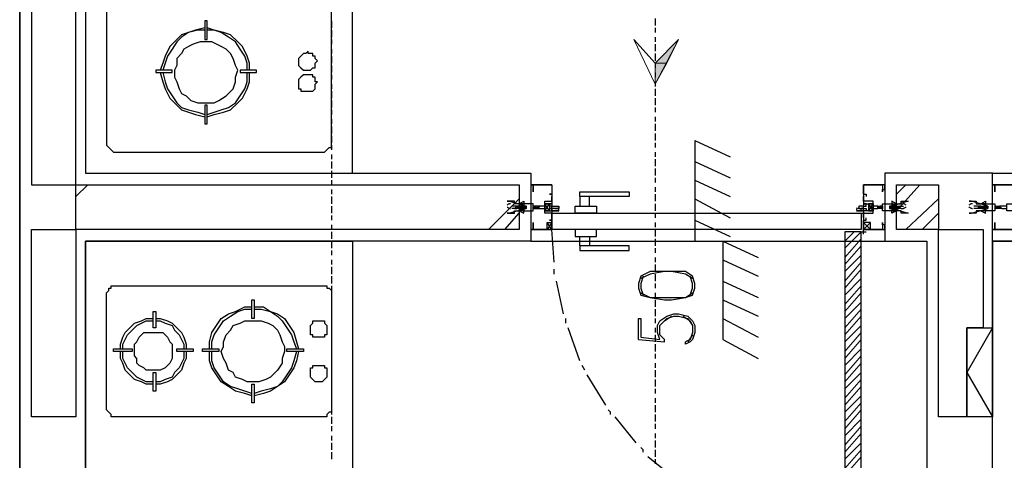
# Model space of a CAD drawing. Header units: millimetres. Extents: x 0 to 420, y 0 to 297.
# Tile 13 of 88: x 49 to 66, y 133 to 141. Entities that reach past the tile are written whole.
import ezdxf

# ---------------------------------------------------------------- set-up
doc = ezdxf.new("R2010")
doc.units = ezdxf.units.MM
doc.layers.add('FILL_000000', color=7, linetype='Continuous')
doc.layers.add('LINE_000000', color=7, linetype='Continuous')

msp = doc.modelspace()

# ---------------------------------------------------------------- hatches: boundary and pattern name
at = {"layer": 'FILL_000000'}
h = msp.add_hatch(color=7, dxfattribs=at)
h.dxf.hatch_style = 1
h.paths.add_polyline_path([(60.156, 140.504), (60.367, 140.504), (60.579, 140.928), (60.156, 140.504)])
h = msp.add_hatch(color=7, dxfattribs=at)
h.dxf.hatch_style = 1
h.paths.add_polyline_path([(60.156, 140.123), (60.156, 140.504), (60.367, 140.504), (60.156, 140.123)])

# ---------------------------------------------------------------- linework, layer by layer
at = {"layer": 'LINE_000000', "lineweight": 25}
for p, q in [((48.683, 225.594), (48.683, 69.13)), ((48.683, 105.325), (48.683, 217.212)), ((49.869, 182.033), (49.869, 138.515)), ((49.869, 163.026), (49.869, 138.515)), ((54.314, 141.266), (54.314, 141.139)), ((60.156, 141.309), (60.156, 141.182)), ((54.314, 141.097), (54.314, 140.97)), ((60.156, 141.139), (60.156, 141.055)), ((54.314, 140.928), (54.314, 140.843)), ((60.156, 140.97), (60.156, 140.885)), ((60.156, 140.843), (60.156, 140.716)), ((54.314, 140.758), (54.314, 140.674)), ((60.156, 140.674), (60.156, 140.547)), ((54.314, 140.631), (54.314, 140.504)), ((60.156, 140.504), (60.156, 140.42)), ((54.314, 140.462), (54.314, 140.335)), ((54.314, 140.293), (54.314, 140.208)), ((60.156, 140.335), (60.156, 140.25)), ((54.314, 140.123), (54.314, 140.039)), ((60.156, 140.166), (60.156, 140.081)), ((54.314, 139.996), (54.314, 139.869)), ((60.156, 140.039), (60.156, 139.912)), ((54.314, 139.827), (54.314, 139.7)), ((60.156, 139.869), (60.156, 139.742)), ((54.314, 139.658), (54.314, 139.573)), ((60.156, 139.7), (60.156, 139.615)), ((54.314, 139.488), (54.314, 139.404)), ((60.156, 139.531), (60.156, 139.446)), ((60.156, 139.404), (60.156, 139.277)), ((54.314, 139.361), (54.314, 139.234)), ((60.156, 139.234), (60.156, 139.107)), ((54.314, 139.192), (54.314, 139.065)), ((60.156, 139.065), (60.156, 138.98)), ((60.875, 139.107), (60.875, 137.287)), ((60.875, 139.107), (61.51, 138.811)), ((54.314, 139.023), (54.314, 138.938)), ((60.156, 138.896), (60.156, 138.811)), ((54.314, 138.853), (54.314, 138.769)), ((54.314, 138.726), (54.314, 138.599)), ((60.156, 138.769), (60.156, 138.642)), ((60.875, 138.726), (61.51, 138.43)), ((54.314, 138.557), (54.314, 138.43)), ((60.156, 138.599), (60.156, 138.472)), ((54.314, 138.388), (54.314, 138.303)), ((57.912, 138.345), (57.912, 138.345)), ((60.156, 138.43), (60.156, 138.345)), ((60.875, 138.388), (61.51, 138.091)), ((64.304, 138.345), (64.304, 138.345)), ((49.699, 138.091), (49.911, 138.303)), ((54.314, 138.218), (54.314, 138.134)), ((57.912, 138.303), (57.912, 138.303)), ((57.912, 138.261), (57.912, 138.261)), ((60.156, 138.261), (60.156, 138.176)), ((64.304, 138.303), (64.304, 138.303)), ((64.304, 138.303), (64.304, 138.303)), ((64.304, 138.261), (64.304, 138.261)), ((64.304, 138.261), (64.304, 138.261)), ((64.516, 138.134), (64.685, 138.303)), ((64.516, 137.837), (64.939, 138.303)), ((66.252, 138.303), (66.252, 138.303)), ((66.294, 138.303), (66.294, 138.303)), ((66.294, 138.261), (66.294, 138.261)), ((54.314, 138.091), (54.314, 137.964)), ((57.15, 137.499), (57.7, 138.049)), ((58.293, 138.134), (58.251, 138.134)), ((58.293, 138.134), (58.293, 138.134)), ((60.156, 138.134), (60.156, 138.007)), ((60.875, 138.049), (61.51, 137.71)), ((63.966, 138.134), (63.966, 138.134)), ((63.966, 138.134), (63.966, 138.134)), ((63.966, 138.134), (63.966, 138.134)), ((64.685, 137.499), (65.278, 138.049)), ((54.314, 137.922), (54.314, 137.795)), ((57.658, 137.922), (57.573, 137.922)), ((57.616, 137.88), (57.573, 137.88)), ((57.616, 137.88), (57.658, 137.922)), ((57.616, 137.88), (57.658, 137.88)), ((57.658, 137.88), (57.7, 137.922)), ((57.658, 137.922), (57.658, 137.922)), ((57.658, 137.88), (57.658, 137.88)), ((57.658, 137.88), (57.658, 137.88)), ((57.658, 137.88), (57.658, 137.88)), ((57.7, 137.922), (57.7, 137.922)), ((57.743, 137.922), (57.7, 137.922)), ((57.7, 137.88), (57.7, 137.88)), ((57.7, 137.88), (57.7, 137.88)), ((57.7, 137.88), (57.743, 137.88)), ((57.743, 137.88), (57.785, 137.922)), ((57.743, 137.922), (57.743, 137.922)), ((57.785, 137.922), (57.743, 137.922)), ((57.743, 137.922), (57.743, 137.922)), ((57.743, 137.922), (57.743, 137.922)), ((57.743, 137.88), (57.743, 137.88)), ((57.743, 137.88), (57.785, 137.88)), ((57.743, 137.88), (57.743, 137.88)), ((57.743, 137.88), (57.743, 137.88)), ((57.743, 137.88), (57.743, 137.88)), ((57.743, 137.88), (57.743, 137.88)), ((57.785, 137.922), (57.785, 137.922)), ((57.785, 137.922), (57.785, 137.922)), ((57.785, 137.922), (57.785, 137.922)), ((57.827, 137.922), (57.785, 137.922)), ((57.785, 137.88), (57.785, 137.88)), ((57.785, 137.88), (57.785, 137.88)), ((57.785, 137.88), (57.785, 137.88)), ((57.785, 137.88), (57.827, 137.88)), ((57.827, 137.922), (57.827, 137.922)), ((57.827, 137.922), (57.827, 137.922)), ((57.827, 137.88), (57.827, 137.88)), ((57.827, 137.88), (57.827, 137.88)), ((57.827, 137.88), (57.827, 137.88)), ((57.827, 137.88), (57.827, 137.88)), ((57.954, 137.88), (57.954, 137.922)), ((57.954, 137.922), (57.954, 137.922)), ((57.954, 137.922), (57.954, 137.922)), ((57.997, 137.922), (57.954, 137.922)), ((57.954, 137.88), (57.954, 137.88)), ((57.954, 137.88), (57.997, 137.88)), ((57.997, 137.922), (57.997, 137.922)), ((57.997, 137.922), (57.997, 137.922)), ((58.039, 137.922), (57.997, 137.922)), ((57.997, 137.88), (57.997, 137.88)), ((57.997, 137.88), (57.997, 137.88)), ((57.997, 137.88), (57.997, 137.88)), ((57.997, 137.88), (58.039, 137.88)), ((57.997, 137.88), (57.997, 137.88)), ((58.039, 137.922), (58.039, 137.922)), ((58.039, 137.88), (58.039, 137.88)), ((58.251, 137.837), (58.166, 137.964)), ((58.251, 137.837), (58.166, 137.964)), ((58.335, 137.88), (58.335, 137.88)), ((58.378, 137.88), (58.42, 137.88)), ((60.156, 137.964), (60.156, 137.837)), ((63.839, 137.88), (63.839, 137.88)), ((63.881, 137.88), (63.923, 137.88)), ((64.008, 137.837), (64.093, 137.964)), ((64.008, 137.837), (64.093, 137.964)), ((64.177, 137.922), (64.22, 137.922)), ((64.177, 137.922), (64.177, 137.922)), ((64.177, 137.88), (64.177, 137.922)), ((64.177, 137.922), (64.177, 137.922)), ((64.22, 137.88), (64.177, 137.88)), ((64.177, 137.88), (64.177, 137.88)), ((64.22, 137.922), (64.22, 137.922)), ((64.22, 137.88), (64.22, 137.88)), ((64.22, 137.88), (64.22, 137.88)), ((64.262, 137.922), (64.262, 137.922)), ((64.262, 137.922), (64.262, 137.922)), ((64.262, 137.88), (64.262, 137.88)), ((64.389, 137.922), (64.431, 137.922)), ((64.389, 137.922), (64.389, 137.922)), ((64.389, 137.88), (64.389, 137.88)), ((64.431, 137.88), (64.389, 137.88)), ((64.389, 137.88), (64.389, 137.88)), ((64.431, 137.922), (64.474, 137.922)), ((64.431, 137.88), (64.431, 137.922)), ((64.431, 137.922), (64.431, 137.922)), ((64.431, 137.88), (64.431, 137.88)), ((64.474, 137.88), (64.431, 137.88)), ((64.431, 137.88), (64.431, 137.88)), ((64.474, 137.88), (64.474, 137.922)), ((64.474, 137.922), (64.474, 137.922)), ((64.474, 137.922), (64.516, 137.922)), ((64.474, 137.922), (64.474, 137.922)), ((64.474, 137.88), (64.474, 137.88)), ((64.474, 137.88), (64.474, 137.88)), ((64.474, 137.88), (64.474, 137.88)), ((64.474, 137.88), (64.474, 137.88)), ((64.516, 137.922), (64.558, 137.922)), ((64.516, 137.922), (64.516, 137.922)), ((64.558, 137.88), (64.516, 137.88)), ((64.516, 137.88), (64.516, 137.88)), ((64.516, 137.88), (64.516, 137.88)), ((64.558, 137.88), (64.558, 137.922)), ((64.558, 137.922), (64.558, 137.922)), ((64.558, 137.922), (64.558, 137.922)), ((64.558, 137.922), (64.558, 137.922)), ((64.558, 137.922), (64.643, 137.922)), ((64.558, 137.88), (64.558, 137.88)), ((64.558, 137.88), (64.558, 137.88)), ((64.558, 137.88), (64.558, 137.88)), ((64.601, 137.88), (64.601, 137.88)), ((64.601, 137.88), (64.643, 137.88)), ((65.998, 137.922), (65.913, 137.922)), ((65.998, 137.88), (65.913, 137.88)), ((65.998, 137.922), (65.998, 137.922)), ((65.998, 137.88), (65.998, 137.88)), ((66.04, 137.922), (66.04, 137.922)), ((66.04, 137.922), (66.04, 137.922)), ((66.04, 137.922), (66.082, 137.922)), ((66.04, 137.88), (66.04, 137.88)), ((66.082, 137.88), (66.04, 137.88)), ((66.082, 137.922), (66.125, 137.88)), ((66.082, 137.922), (66.082, 137.922)), ((66.082, 137.922), (66.125, 137.922)), ((66.082, 137.922), (66.082, 137.922)), ((66.082, 137.922), (66.082, 137.922)), ((66.082, 137.922), (66.082, 137.922)), ((66.082, 137.88), (66.082, 137.88)), ((66.125, 137.88), (66.082, 137.88)), ((66.082, 137.88), (66.082, 137.88)), ((66.082, 137.88), (66.082, 137.88)), ((66.125, 137.922), (66.125, 137.922)), ((66.125, 137.922), (66.125, 137.922)), ((66.125, 137.922), (66.125, 137.922)), ((66.125, 137.922), (66.125, 137.922)), ((66.125, 137.922), (66.167, 137.922)), ((66.125, 137.922), (66.125, 137.922)), ((66.125, 137.88), (66.125, 137.88)), ((66.125, 137.88), (66.125, 137.88)), ((66.125, 137.88), (66.125, 137.88)), ((66.167, 137.88), (66.125, 137.88)), ((66.167, 137.922), (66.167, 137.922)), ((66.167, 137.922), (66.167, 137.922)), ((66.167, 137.922), (66.167, 137.922)), ((66.167, 137.88), (66.167, 137.88)), ((66.167, 137.88), (66.167, 137.88)), ((66.294, 137.922), (66.336, 137.88)), ((66.294, 137.922), (66.294, 137.922)), ((66.294, 137.922), (66.336, 137.922)), ((66.294, 137.88), (66.294, 137.88)), ((66.294, 137.88), (66.294, 137.88)), ((66.336, 137.88), (66.294, 137.88)), ((66.294, 137.88), (66.294, 137.88)), ((66.336, 137.922), (66.336, 137.922)), ((66.336, 137.922), (66.336, 137.922)), ((66.336, 137.922), (66.336, 137.922)), ((66.336, 137.922), (66.379, 137.922)), ((66.336, 137.88), (66.336, 137.88)), ((66.336, 137.88), (66.336, 137.88)), ((66.336, 137.88), (66.336, 137.88)), ((66.379, 137.88), (66.336, 137.88)), ((66.379, 137.922), (66.379, 137.922)), ((66.379, 137.922), (66.379, 137.922)), ((66.379, 137.922), (66.421, 137.88)), ((66.379, 137.88), (66.379, 137.88)), ((66.421, 137.88), (66.379, 137.88)), ((66.421, 137.88), (66.421, 137.88)), ((54.314, 137.753), (54.314, 137.668)), ((57.446, 137.499), (57.7, 137.795)), ((58.293, 137.499), (58.208, 137.626)), ((58.293, 137.626), (58.208, 137.499)), ((58.293, 137.668), (58.293, 137.668)), ((60.156, 137.795), (60.156, 137.71)), ((60.156, 137.626), (60.156, 137.541)), ((60.875, 137.668), (61.51, 137.372)), ((63.839, 137.795), (63.923, 137.795)), ((63.923, 137.499), (64.05, 137.626)), ((63.923, 137.626), (64.05, 137.499)), ((63.966, 137.668), (63.966, 137.668)), ((63.966, 137.668), (63.966, 137.668)), ((63.966, 137.668), (63.966, 137.668)), ((64.982, 137.499), (65.278, 137.795)), ((54.314, 137.583), (54.314, 137.499)), ((54.314, 137.456), (54.314, 137.329)), ((57.912, 137.541), (57.912, 137.541)), ((57.912, 137.456), (57.912, 137.456)), ((57.954, 137.499), (57.954, 137.499)), ((58.335, 136.906), (58.293, 137.499)), ((60.156, 137.499), (60.156, 137.372)), ((63.881, 137.456), (63.966, 137.456)), ((63.923, 137.414), (63.923, 137.499)), ((64.304, 137.541), (64.304, 137.541)), ((64.304, 137.499), (64.304, 137.499)), ((64.304, 137.456), (64.304, 137.456)), ((66.252, 137.499), (66.252, 137.499)), ((66.294, 137.541), (66.294, 137.541)), ((54.314, 137.287), (54.314, 137.16)), ((57.912, 137.287), (64.304, 137.287)), ((60.156, 137.329), (60.156, 137.202)), ((60.875, 137.287), (61.383, 137.287)), ((61.383, 137.287), (61.383, 135.509)), ((61.383, 137.287), (62.018, 136.991)), ((65.066, 137.287), (65.066, 134.112)), ((66.252, 137.287), (66.252, 134.112)), ((54.314, 137.118), (54.314, 137.033)), ((60.156, 137.16), (60.156, 137.075)), ((54.314, 136.948), (54.314, 136.864)), ((60.156, 136.991), (60.156, 136.906)), ((61.383, 136.948), (62.018, 136.652)), ((54.314, 136.821), (54.314, 136.694)), ((58.335, 136.694), (58.335, 136.779)), ((60.156, 136.864), (60.156, 136.737)), ((54.314, 136.652), (54.314, 136.525)), ((58.505, 135.975), (58.378, 136.567)), ((60.156, 136.694), (60.156, 136.567)), ((61.383, 136.567), (62.018, 136.271)), ((54.314, 136.483), (54.314, 136.398)), ((60.156, 136.525), (60.156, 136.44)), ((54.314, 136.313), (54.314, 136.229)), ((60.156, 136.356), (60.156, 136.271)), ((60.156, 136.229), (60.156, 136.102)), ((61.383, 136.229), (62.018, 135.932)), ((54.314, 136.186), (54.314, 136.059)), ((60.156, 136.059), (60.156, 135.932)), ((54.314, 136.017), (54.314, 135.89)), ((54.314, 135.848), (54.314, 135.763)), ((58.547, 135.805), (58.547, 135.89)), ((60.156, 135.89), (60.156, 135.805)), ((61.383, 135.89), (62.018, 135.551)), ((54.314, 135.678), (54.314, 135.594)), ((58.801, 135.128), (58.589, 135.721)), ((60.156, 135.721), (60.156, 135.636)), ((54.06, 135.551), (54.06, 135.551)), ((54.314, 135.551), (54.314, 135.424)), ((59.859, 135.509), (60.325, 135.467)), ((60.156, 135.594), (60.156, 135.467)), ((60.833, 135.594), (60.748, 135.467)), ((61.383, 135.509), (62.018, 135.17)), ((54.314, 135.382), (54.314, 135.255)), ((60.156, 135.424), (60.156, 135.297)), ((54.314, 135.213), (54.314, 135.128)), ((60.156, 135.255), (60.156, 135.17)), ((54.314, 135.043), (54.314, 134.959)), ((58.886, 134.959), (58.843, 135.043)), ((60.156, 135.086), (60.156, 135.001)), ((60.156, 134.959), (60.156, 134.832)), ((54.314, 134.916), (54.314, 134.789)), ((59.267, 134.324), (58.928, 134.874)), ((60.156, 134.789), (60.156, 134.662)), ((54.06, 134.747), (54.06, 134.747)), ((54.314, 134.747), (54.314, 134.62)), ((60.156, 134.62), (60.156, 134.535)), ((54.314, 134.578), (54.314, 134.493)), ((60.156, 134.451), (60.156, 134.366)), ((54.314, 134.408), (54.314, 134.324)), ((54.314, 134.281), (54.314, 134.154)), ((60.156, 134.324), (60.156, 134.197)), ((54.314, 134.112), (54.314, 133.985)), ((59.817, 133.646), (59.436, 134.112)), ((60.156, 134.154), (60.156, 134.027)), ((65.066, 134.112), (65.066, 128.439)), ((65.786, 134.112), (65.786, 134.112)), ((54.314, 133.943), (54.314, 133.858)), ((60.156, 133.985), (60.156, 133.9)), ((54.314, 133.773), (54.314, 133.689)), ((60.156, 133.816), (60.156, 133.731)), ((54.314, 133.646), (54.314, 133.519)), ((60.156, 133.689), (60.156, 133.562)), ((54.314, 133.477), (54.314, 133.35)), ((60.494, 133.011), (60.029, 133.392)), ((60.156, 133.519), (60.156, 133.392)), ((60.156, 133.35), (60.156, 133.265))]:
    msp.add_line(p, q, dxfattribs=at)
at = {"layer": 'LINE_000000', "lineweight": 0}
for p, q in [((57.912, 137.88), (57.912, 137.88)), ((64.304, 137.88), (64.304, 137.88)), ((66.252, 137.88), (66.252, 137.88)), ((63.585, 137.16), (63.881, 137.456)), ((63.585, 137.287), (63.754, 137.456)), ((63.585, 137.414), (63.585, 137.456)), ((63.585, 136.991), (63.881, 137.329)), ((63.585, 136.864), (63.881, 137.202)), ((63.585, 136.737), (63.881, 137.033)), ((63.585, 136.567), (63.881, 136.906)), ((63.585, 136.44), (63.881, 136.779)), ((63.585, 136.313), (63.881, 136.61)), ((63.585, 136.144), (63.881, 136.483)), ((63.585, 136.017), (63.881, 136.356)), ((63.585, 135.89), (63.881, 136.186)), ((63.585, 135.721), (63.881, 136.059)), ((63.585, 135.594), (63.881, 135.932)), ((63.585, 135.467), (63.881, 135.763)), ((63.585, 135.297), (63.881, 135.636)), ((63.585, 135.17), (63.881, 135.509)), ((63.585, 135.043), (63.881, 135.34)), ((63.585, 134.874), (63.881, 135.213)), ((63.585, 134.747), (63.881, 135.086)), ((63.585, 134.62), (63.881, 134.916)), ((63.585, 134.451), (63.881, 134.789)), ((63.585, 134.324), (63.881, 134.662)), ((63.585, 134.197), (63.881, 134.493)), ((63.585, 134.027), (63.881, 134.366)), ((63.585, 133.9), (63.881, 134.239)), ((63.585, 133.773), (63.881, 134.07)), ((63.585, 133.604), (63.881, 133.943)), ((63.585, 133.477), (63.881, 133.816)), ((63.585, 133.35), (63.881, 133.646)), ((63.585, 133.181), (63.881, 133.519)), ((63.585, 133.054), (63.881, 133.392))]:
    msp.add_line(p, q, dxfattribs=at)
at = {"layer": 'LINE_000000', "lineweight": 13}
msp.add_line((63.923, 137.456), (63.923, 137.456), dxfattribs=at)
at = {"layer": 'LINE_000000', "lineweight": 25}
for points in [[(54.695, 138.515), (54.695, 162.475), (49.869, 162.475), (49.869, 138.515), (54.695, 138.515)], [(49.699, 154.898), (48.895, 154.898), (48.895, 138.303), (49.699, 138.303), (49.699, 154.898)], [(52.07, 141.266), (52.028, 141.266), (52.028, 140.928), (52.07, 140.928), (52.07, 141.266)], [(52.028, 140.885), (51.943, 140.885), (51.816, 140.843), (51.731, 140.801), (51.647, 140.758), (51.604, 140.674), (51.52, 140.589), (51.52, 140.462), (51.477, 140.377), (51.477, 140.25), (51.52, 140.166), (51.562, 140.039), (51.604, 139.954), (51.689, 139.912), (51.774, 139.827), (51.901, 139.785), (51.985, 139.785), (52.112, 139.785), (52.197, 139.785), (52.282, 139.827), (52.409, 139.912), (52.451, 139.954), (52.536, 140.039), (52.578, 140.166), (52.578, 140.25), (52.62, 140.377), (52.578, 140.462), (52.536, 140.589), (52.493, 140.674), (52.409, 140.758), (52.324, 140.801), (52.239, 140.843), (52.155, 140.885), (52.028, 140.885)], [(53.89, 140.716), (53.848, 140.674), (53.806, 140.674), (53.763, 140.631), (53.721, 140.589), (53.721, 140.547), (53.721, 140.504), (53.721, 140.462), (53.763, 140.42), (53.806, 140.377), (53.848, 140.377), (53.89, 140.377), (53.933, 140.377), (53.975, 140.42), (54.017, 140.42), (54.017, 140.462), (54.017, 140.504), (54.06, 140.547), (54.017, 140.589), (54.017, 140.631), (53.975, 140.631), (53.975, 140.674), (53.933, 140.674), (53.89, 140.674), (53.89, 140.716)], [(51.139, 140.377), (51.139, 140.335), (51.435, 140.335), (51.435, 140.377), (51.139, 140.377)], [(52.959, 140.335), (52.959, 140.377), (52.663, 140.377), (52.663, 140.335), (52.959, 140.335)], [(53.89, 140.293), (53.848, 140.293), (53.806, 140.293), (53.763, 140.25), (53.721, 140.208), (53.721, 140.166), (53.721, 140.123), (53.721, 140.081), (53.721, 140.039), (53.763, 140.039), (53.763, 139.996), (53.806, 139.996), (53.848, 139.996), (53.89, 139.996), (53.933, 139.996), (53.975, 139.996), (54.017, 140.039), (54.017, 140.081), (54.017, 140.123), (54.06, 140.166), (54.017, 140.166), (54.017, 140.208), (54.017, 140.25), (53.975, 140.25), (53.975, 140.293), (53.933, 140.293), (53.89, 140.293)], [(52.028, 139.404), (52.07, 139.404), (52.07, 139.742), (52.028, 139.742), (52.028, 139.404)], [(66.252, 137.287), (66.252, 138.515), (79.29, 138.515), (79.29, 137.287), (66.252, 137.287)], [(49.699, 137.499), (49.699, 134.112), (48.895, 134.112), (48.895, 137.499), (49.699, 137.499), (49.699, 138.303), (57.7, 138.303), (57.7, 137.499), (49.699, 137.499)], [(58.801, 138.176), (59.69, 138.176), (59.69, 138.091), (58.801, 138.091), (58.801, 138.176)], [(64.516, 137.499), (64.516, 138.303), (65.278, 138.303), (65.278, 137.499), (64.516, 137.499)], [(66.252, 138.303), (66.294, 138.303), (66.252, 138.303)], [(66.294, 138.303), (66.252, 138.303), (66.294, 138.303)], [(57.827, 137.88), (57.531, 137.795), (57.489, 137.795), (57.573, 137.795), (57.616, 137.795), (57.616, 137.837), (57.658, 137.837), (57.7, 137.837), (57.743, 137.837), (57.785, 137.88), (57.785, 137.837), (57.954, 137.837), (57.954, 137.964), (57.785, 137.964), (57.785, 137.922), (57.743, 137.964), (57.7, 137.964), (57.658, 137.964), (57.616, 137.964), (57.616, 138.007), (57.573, 138.007), (57.489, 138.007), (57.531, 138.007), (57.827, 137.922), (57.827, 137.88)], [(57.7, 137.964), (57.785, 138.007), (57.785, 137.964), (57.7, 137.964)], [(58.251, 138.134), (58.293, 138.134), (58.251, 138.134)], [(58.801, 137.922), (58.97, 137.922), (58.97, 138.091), (58.801, 138.091), (58.801, 137.922)], [(64.389, 137.88), (64.431, 137.88), (64.728, 137.795), (64.685, 137.795), (64.643, 137.795), (64.601, 137.795), (64.601, 137.837), (64.558, 137.837), (64.516, 137.837), (64.474, 137.837), (64.431, 137.88), (64.431, 137.837), (64.262, 137.837), (64.262, 137.964), (64.431, 137.964), (64.431, 137.922), (64.474, 137.964), (64.516, 137.964), (64.558, 137.964), (64.601, 137.964), (64.601, 138.007), (64.643, 138.007), (64.685, 138.007), (64.728, 138.007), (64.431, 137.922), (64.389, 137.922), (64.389, 137.88)], [(64.516, 137.964), (64.431, 138.007), (64.431, 137.964), (64.516, 137.964)], [(66.167, 137.922), (65.871, 138.007), (65.828, 138.007), (65.913, 138.007), (65.955, 138.007), (65.955, 137.964), (65.998, 137.964), (66.04, 137.964), (66.082, 137.964), (66.125, 137.964), (66.125, 137.922), (66.125, 137.964), (66.167, 137.964), (66.294, 137.964), (66.294, 137.837), (66.167, 137.837), (66.125, 137.837), (66.125, 137.88), (66.125, 137.837), (66.082, 137.837), (66.04, 137.837), (65.998, 137.837), (65.955, 137.837), (65.955, 137.795), (65.913, 137.795), (65.828, 137.795), (65.871, 137.795), (66.167, 137.88), (66.167, 137.922)], [(66.04, 137.964), (66.125, 138.007), (66.125, 137.964), (66.04, 137.964)], [(57.7, 137.837), (57.785, 137.795), (57.785, 137.837), (57.7, 137.837)], [(57.743, 137.922), (57.743, 137.88), (57.743, 137.922)], [(57.785, 137.922), (57.785, 137.88), (57.785, 137.922)], [(58.293, 137.88), (58.251, 137.88), (58.251, 137.837), (58.293, 137.837), (58.293, 137.88), (58.293, 137.922), (58.251, 137.922), (58.251, 137.964), (58.293, 137.964), (58.293, 137.922), (58.335, 137.922), (58.378, 137.922), (58.42, 137.922), (58.42, 137.88), (58.378, 137.88), (58.335, 137.88), (58.293, 137.88)], [(58.293, 137.88), (58.251, 137.88), (58.251, 137.837), (58.293, 137.837), (58.293, 137.88), (58.293, 137.922), (58.251, 137.922), (58.251, 137.964), (58.293, 137.964), (58.293, 137.922), (58.335, 137.922), (58.378, 137.922), (58.42, 137.922), (58.42, 137.88), (58.378, 137.88), (58.335, 137.88), (58.293, 137.88)], [(58.293, 137.837), (58.42, 137.837), (58.293, 137.837)], [(58.716, 137.922), (59.097, 137.922), (59.097, 137.795), (58.716, 137.795), (58.716, 137.922)], [(63.796, 137.837), (63.923, 137.837), (63.796, 137.837)], [(63.923, 137.88), (63.966, 137.88), (63.966, 137.837), (63.923, 137.837), (63.923, 137.88), (63.923, 137.922), (63.966, 137.922), (63.966, 137.964), (63.923, 137.964), (63.923, 137.922), (63.881, 137.922), (63.839, 137.922), (63.839, 137.88), (63.881, 137.88), (63.923, 137.88)], [(63.923, 137.88), (63.966, 137.88), (63.966, 137.837), (63.923, 137.837), (63.923, 137.88), (63.923, 137.922), (63.966, 137.922), (63.966, 137.964), (63.923, 137.964), (63.923, 137.922), (63.881, 137.922), (63.839, 137.922), (63.839, 137.88), (63.881, 137.88), (63.923, 137.88)], [(64.389, 137.922), (64.431, 137.88), (64.389, 137.922)], [(64.516, 137.837), (64.431, 137.795), (64.431, 137.837), (64.516, 137.837)], [(64.474, 137.922), (64.516, 137.88), (64.474, 137.88), (64.474, 137.922)], [(64.516, 137.922), (64.558, 137.88), (64.516, 137.922), (64.516, 137.88), (64.516, 137.922)], [(64.558, 137.88), (64.558, 137.922), (64.601, 137.88), (64.558, 137.88)], [(66.082, 137.88), (66.04, 137.922), (66.082, 137.88)], [(66.04, 137.88), (66.04, 137.922), (66.04, 137.88)], [(66.04, 137.837), (66.125, 137.795), (66.125, 137.837), (66.04, 137.837)], [(66.082, 137.88), (66.082, 137.922), (66.082, 137.88)], [(66.125, 137.88), (66.125, 137.922), (66.125, 137.88)], [(66.336, 137.88), (66.336, 137.922), (66.336, 137.88)], [(66.379, 137.88), (66.336, 137.922), (66.379, 137.88), (66.379, 137.922), (66.379, 137.88)], [(58.293, 137.626), (58.293, 137.499), (58.208, 137.499), (58.208, 137.626), (58.293, 137.626)], [(58.251, 137.668), (58.293, 137.668), (58.251, 137.668)], [(63.881, 137.499), (58.293, 137.499), (58.293, 137.795), (63.881, 137.795), (63.881, 137.499)], [(63.923, 137.626), (63.923, 137.499), (64.05, 137.499), (64.05, 137.626), (63.923, 137.626)], [(57.912, 137.499), (57.954, 137.499), (57.912, 137.499)], [(58.716, 137.372), (59.097, 137.372), (59.097, 137.499), (58.716, 137.499), (58.716, 137.372)], [(63.585, 137.456), (63.585, 131.868), (63.881, 131.868), (63.881, 137.456), (63.585, 137.456)], [(66.082, 137.499), (66.082, 135.721), (65.786, 135.721), (65.786, 134.112), (65.278, 134.112), (65.278, 137.499), (66.082, 137.499)], [(49.869, 137.287), (54.695, 137.287), (54.695, 124.418), (49.869, 124.418), (49.869, 137.287)], [(58.801, 137.372), (58.97, 137.372), (58.97, 137.202), (58.801, 137.202), (58.801, 137.372)], [(66.252, 129.328), (66.252, 137.287), (86.868, 137.287), (86.868, 129.328), (66.252, 129.328)], [(58.801, 137.118), (59.69, 137.118), (59.69, 137.202), (58.801, 137.202), (58.801, 137.118)], [(59.859, 136.44), (59.902, 136.313), (60.071, 136.271), (60.325, 136.229), (60.452, 136.229), (60.706, 136.271), (60.833, 136.313), (60.875, 136.44), (60.875, 136.525), (60.833, 136.652), (60.706, 136.737), (60.452, 136.737), (60.325, 136.737), (60.071, 136.737), (59.902, 136.652), (59.859, 136.525), (59.859, 136.44)], [(50.25, 134.324), (50.25, 136.313), (50.25, 136.356), (50.292, 136.398), (50.292, 136.44), (50.334, 136.44), (50.334, 136.483), (50.377, 136.483), (50.419, 136.483), (50.461, 136.483), (54.102, 136.483), (54.144, 136.483), (54.187, 136.483), (54.229, 136.483), (54.229, 136.44), (54.271, 136.44), (54.314, 136.398), (54.314, 136.356), (54.314, 136.313), (54.314, 134.324), (54.314, 134.281), (54.314, 134.239), (54.314, 134.197), (54.271, 134.197), (54.229, 134.154), (54.229, 134.112), (54.187, 134.112), (54.144, 134.112), (54.102, 134.112), (50.461, 134.112), (50.419, 134.112), (50.377, 134.112), (50.334, 134.112), (50.334, 134.154), (50.292, 134.197), (50.25, 134.239), (50.25, 134.281), (50.25, 134.324)], [(52.874, 136.229), (52.917, 136.229), (52.917, 135.89), (52.874, 135.89), (52.874, 136.229)], [(51.096, 136.017), (51.139, 136.017), (51.139, 135.721), (51.096, 135.721), (51.096, 136.017)], [(52.917, 134.747), (52.79, 134.747), (52.705, 134.789), (52.578, 134.832), (52.536, 134.916), (52.451, 134.959), (52.409, 135.086), (52.366, 135.17), (52.324, 135.297), (52.366, 135.382), (52.366, 135.467), (52.409, 135.594), (52.493, 135.678), (52.536, 135.763), (52.663, 135.805), (52.747, 135.848), (52.832, 135.848), (52.959, 135.848), (53.044, 135.848), (53.171, 135.805), (53.255, 135.763), (53.34, 135.678), (53.382, 135.594), (53.425, 135.467), (53.467, 135.382), (53.467, 135.297), (53.425, 135.17), (53.425, 135.086), (53.34, 134.959), (53.298, 134.916), (53.213, 134.832), (53.128, 134.789), (53.001, 134.747), (52.917, 134.747)], [(54.06, 135.551), (54.017, 135.551), (53.975, 135.551), (53.975, 135.594), (53.933, 135.594), (53.933, 135.636), (53.933, 135.678), (53.933, 135.721), (53.933, 135.763), (53.975, 135.805), (53.975, 135.848), (54.017, 135.848), (54.06, 135.848), (54.102, 135.848), (54.144, 135.848), (54.187, 135.848), (54.187, 135.805), (54.229, 135.763), (54.229, 135.721), (54.229, 135.678), (54.229, 135.636), (54.229, 135.594), (54.187, 135.594), (54.187, 135.551), (54.144, 135.551), (54.102, 135.551), (54.06, 135.551)], [(51.096, 134.959), (51.054, 134.959), (50.969, 134.959), (50.927, 135.001), (50.842, 135.043), (50.8, 135.086), (50.8, 135.17), (50.758, 135.213), (50.758, 135.297), (50.758, 135.34), (50.758, 135.424), (50.8, 135.467), (50.842, 135.551), (50.885, 135.594), (50.927, 135.636), (51.012, 135.636), (51.054, 135.636), (51.139, 135.636), (51.223, 135.636), (51.266, 135.636), (51.308, 135.594), (51.35, 135.551), (51.393, 135.467), (51.435, 135.424), (51.435, 135.34), (51.435, 135.297), (51.435, 135.213), (51.435, 135.17), (51.393, 135.086), (51.35, 135.043), (51.308, 135.001), (51.223, 134.959), (51.181, 134.959), (51.096, 134.959)], [(50.377, 135.297), (50.377, 135.34), (50.715, 135.34), (50.715, 135.297), (50.377, 135.297)], [(51.816, 135.34), (51.816, 135.297), (51.52, 135.297), (51.52, 135.34), (51.816, 135.34)], [(51.985, 135.297), (51.985, 135.34), (52.282, 135.34), (52.282, 135.297), (51.985, 135.297)], [(53.806, 135.34), (53.806, 135.297), (53.509, 135.297), (53.509, 135.34), (53.806, 135.34)], [(54.06, 134.747), (54.017, 134.747), (53.975, 134.789), (53.933, 134.832), (53.933, 134.874), (53.933, 134.916), (53.933, 134.959), (53.933, 135.001), (53.975, 135.001), (53.975, 135.043), (54.017, 135.043), (54.06, 135.043), (54.102, 135.043), (54.144, 135.043), (54.187, 135.043), (54.187, 135.001), (54.229, 135.001), (54.229, 134.959), (54.229, 134.916), (54.229, 134.874), (54.229, 134.832), (54.187, 134.789), (54.144, 134.747), (54.102, 134.747), (54.06, 134.747)], [(51.139, 134.578), (51.096, 134.578), (51.096, 134.916), (51.139, 134.916), (51.139, 134.578)], [(52.917, 134.366), (52.874, 134.366), (52.874, 134.705), (52.917, 134.705), (52.917, 134.366)]]:
    msp.add_lwpolyline(points, close=True, dxfattribs=at)
for points in [[(50.25, 145.627), (50.25, 139.107), (50.25, 139.065), (50.25, 139.023), (50.292, 138.98), (50.334, 138.938), (50.377, 138.896), (50.419, 138.896), (50.461, 138.896), (54.102, 138.896), (54.144, 138.896), (54.187, 138.896), (54.229, 138.938), (54.271, 138.98), (54.314, 138.98), (54.314, 139.023), (54.314, 139.065), (54.314, 139.107), (54.314, 145.627)], [(52.028, 141.139), (51.858, 141.097), (51.731, 141.055), (51.604, 141.012), (51.477, 140.885), (51.393, 140.801), (51.308, 140.631), (51.266, 140.504), (51.223, 140.377)], [(52.028, 141.097), (51.901, 141.097), (51.731, 141.055), (51.604, 140.97), (51.52, 140.885), (51.435, 140.758), (51.35, 140.631), (51.308, 140.504), (51.266, 140.377)], [(52.832, 140.377), (52.832, 140.504), (52.79, 140.631), (52.705, 140.801), (52.62, 140.885), (52.493, 141.012), (52.366, 141.055), (52.197, 141.097), (52.07, 141.139)], [(52.79, 140.377), (52.79, 140.504), (52.747, 140.631), (52.663, 140.758), (52.578, 140.885), (52.451, 140.97), (52.324, 141.055), (52.197, 141.097), (52.07, 141.097)], [(51.223, 140.335), (51.266, 140.166), (51.308, 140.039), (51.393, 139.869), (51.477, 139.785), (51.604, 139.658), (51.731, 139.615), (51.858, 139.573), (52.028, 139.531)], [(51.266, 140.335), (51.308, 140.166), (51.35, 140.039), (51.435, 139.912), (51.52, 139.785), (51.604, 139.7), (51.731, 139.658), (51.901, 139.615), (52.028, 139.573)], [(52.07, 139.531), (52.197, 139.573), (52.366, 139.615), (52.493, 139.658), (52.62, 139.785), (52.705, 139.869), (52.79, 140.039), (52.832, 140.166), (52.832, 140.335)], [(52.07, 139.573), (52.197, 139.615), (52.324, 139.658), (52.451, 139.7), (52.578, 139.785), (52.663, 139.912), (52.747, 140.039), (52.79, 140.166), (52.79, 140.335)], [(49.869, 138.515), (57.912, 138.515), (57.912, 137.287), (49.869, 137.287), (49.869, 124.418)], [(66.252, 138.515), (64.304, 138.515), (64.304, 137.287), (65.066, 137.287)], [(57.912, 138.303), (57.912, 138.303), (57.954, 138.303), (57.912, 138.303), (57.954, 138.303)], [(58.293, 138.303), (58.293, 137.964), (58.166, 137.964), (58.166, 137.88), (58.166, 137.837), (58.293, 137.837), (58.293, 137.499), (57.954, 137.499), (57.954, 137.583), (57.954, 137.626), (57.954, 137.583), (57.954, 137.499), (58.293, 137.499), (58.293, 137.668)], [(58.293, 138.303), (57.954, 138.303), (57.954, 138.218), (57.954, 138.176), (57.954, 138.218), (57.954, 138.303), (58.293, 138.303), (58.293, 138.134), (58.293, 138.091)], [(63.923, 138.303), (63.923, 137.964), (63.966, 137.964), (64.093, 137.964), (64.093, 137.88), (64.093, 137.837), (63.966, 137.837), (63.923, 137.837), (63.923, 137.499), (64.304, 137.499), (64.304, 137.583), (64.262, 137.583), (64.262, 137.626), (64.262, 137.583), (64.262, 137.499), (63.923, 137.499), (63.923, 137.668)], [(63.923, 138.134), (63.923, 138.303), (64.262, 138.303), (64.262, 138.218), (64.262, 138.176), (64.262, 138.218), (64.304, 138.218), (64.304, 138.303), (63.923, 138.303)], [(66.633, 137.499), (66.294, 137.499), (66.633, 137.499), (66.633, 137.837), (66.506, 137.837), (66.506, 137.88), (66.506, 137.964), (66.633, 137.964), (66.633, 138.303), (66.294, 138.303), (66.294, 138.218), (66.294, 138.176), (66.294, 138.218), (66.294, 138.303), (66.633, 138.303), (66.633, 138.134)], [(58.293, 137.71), (58.293, 137.795), (58.166, 137.795), (58.166, 138.007), (58.293, 138.007), (58.293, 138.091)], [(63.923, 138.134), (63.966, 138.134), (63.966, 138.091)], [(63.923, 137.71), (63.923, 137.795), (64.093, 137.795), (64.093, 138.007), (63.923, 138.007), (63.923, 138.091)], [(57.548, 137.964), (57.539, 137.964), (57.531, 137.962), (57.523, 137.96), (57.514, 137.957), (57.507, 137.954), (57.499, 137.95), (57.492, 137.945), (57.485, 137.94)], [(57.485, 137.904), (57.492, 137.899), (57.499, 137.894), (57.507, 137.89), (57.514, 137.887), (57.523, 137.884), (57.531, 137.882), (57.539, 137.88), (57.548, 137.88)], [(57.7, 137.922), (57.658, 137.922), (57.658, 137.88)], [(57.7, 137.88), (57.658, 137.88), (57.7, 137.922)], [(57.7, 137.88), (57.7, 137.922), (57.7, 137.88), (57.743, 137.922)], [(57.827, 137.88), (57.827, 137.922), (57.785, 137.88), (57.827, 137.922)], [(57.997, 137.88), (57.997, 137.922), (57.954, 137.88)], [(58.039, 137.922), (58.039, 137.88), (58.039, 137.922), (57.997, 137.88), (57.997, 137.922)], [(58.081, 137.922), (58.039, 137.88), (58.166, 137.88), (58.166, 137.922), (58.081, 137.922), (58.039, 137.922)], [(58.166, 137.837), (58.166, 137.964), (58.251, 137.964), (58.251, 137.837), (58.166, 137.837), (58.251, 137.964)], [(58.166, 137.837), (58.166, 137.964), (58.251, 137.964), (58.251, 137.837), (58.166, 137.837), (58.251, 137.964)], [(58.305, 137.896), (58.3, 137.887), (58.296, 137.878), (58.294, 137.868), (58.293, 137.858), (58.294, 137.849), (58.296, 137.839), (58.3, 137.83), (58.305, 137.821)], [(58.312, 137.889), (58.323, 137.885), (58.334, 137.882), (58.345, 137.88), (58.357, 137.88), (58.368, 137.88), (58.379, 137.882), (58.39, 137.885), (58.401, 137.889)], [(58.401, 137.828), (58.39, 137.832), (58.379, 137.835), (58.368, 137.837), (58.357, 137.837), (58.345, 137.837), (58.334, 137.835), (58.323, 137.832), (58.312, 137.828)], [(58.408, 137.821), (58.413, 137.83), (58.417, 137.839), (58.419, 137.849), (58.42, 137.858), (58.419, 137.868), (58.417, 137.878), (58.413, 137.887), (58.408, 137.896)], [(63.804, 137.889), (63.801, 137.882), (63.798, 137.874), (63.797, 137.866), (63.796, 137.858), (63.797, 137.851), (63.798, 137.843), (63.801, 137.835), (63.804, 137.828)], [(63.816, 137.889), (63.826, 137.885), (63.837, 137.882), (63.849, 137.88), (63.86, 137.88), (63.871, 137.88), (63.882, 137.882), (63.893, 137.885), (63.904, 137.889)], [(63.904, 137.828), (63.893, 137.832), (63.882, 137.835), (63.871, 137.837), (63.86, 137.837), (63.849, 137.837), (63.837, 137.835), (63.826, 137.832), (63.816, 137.828)], [(63.873, 137.828), (63.877, 137.835), (63.879, 137.843), (63.881, 137.851), (63.881, 137.858), (63.881, 137.866), (63.879, 137.874), (63.877, 137.882), (63.873, 137.889)], [(64.093, 137.837), (64.093, 137.964), (64.008, 137.964), (64.008, 137.837), (64.093, 137.837), (64.008, 137.964)], [(64.093, 137.837), (64.093, 137.964), (64.008, 137.964), (64.008, 137.837), (64.093, 137.837), (64.008, 137.964)], [(64.177, 137.922), (64.093, 137.922), (64.05, 137.922), (64.093, 137.88), (64.05, 137.88), (64.093, 137.88), (64.177, 137.88)], [(64.177, 137.88), (64.177, 137.922), (64.22, 137.88), (64.22, 137.922), (64.22, 137.88)], [(64.262, 137.922), (64.22, 137.922), (64.262, 137.88), (64.22, 137.922)], [(64.262, 137.922), (64.262, 137.88), (64.22, 137.88)], [(64.431, 137.88), (64.431, 137.922), (64.474, 137.88)], [(64.689, 137.94), (64.682, 137.945), (64.675, 137.95), (64.667, 137.954), (64.66, 137.957), (64.651, 137.96), (64.643, 137.962), (64.635, 137.964), (64.626, 137.964)], [(64.626, 137.88), (64.635, 137.88), (64.643, 137.882), (64.651, 137.884), (64.66, 137.887), (64.667, 137.89), (64.675, 137.894), (64.682, 137.899), (64.689, 137.904)], [(65.887, 137.964), (65.879, 137.964), (65.87, 137.962), (65.862, 137.96), (65.854, 137.957), (65.846, 137.954), (65.839, 137.95), (65.832, 137.945), (65.825, 137.94)], [(65.825, 137.904), (65.832, 137.899), (65.839, 137.894), (65.846, 137.89), (65.854, 137.887), (65.862, 137.884), (65.87, 137.882), (65.879, 137.88), (65.887, 137.88)], [(66.04, 137.922), (65.998, 137.922), (66.04, 137.88), (65.998, 137.88), (65.998, 137.922), (65.998, 137.88)], [(66.167, 137.88), (66.167, 137.922), (66.167, 137.88), (66.125, 137.922)], [(66.421, 137.88), (66.506, 137.88), (66.506, 137.922), (66.379, 137.922)], [(58.251, 137.668), (58.293, 137.668), (58.293, 137.71)], [(58.251, 137.668), (58.293, 137.668), (58.293, 137.71)], [(63.923, 137.668), (63.966, 137.668), (63.966, 137.71)], [(63.923, 137.668), (63.966, 137.668), (63.966, 137.71)], [(66.294, 137.541), (66.294, 137.499), (66.294, 137.541), (66.294, 137.499), (66.294, 137.583), (66.294, 137.626), (66.294, 137.583), (66.294, 137.499), (66.633, 137.499), (66.633, 137.668), (66.633, 137.71)], [(66.294, 137.499), (66.294, 137.499), (66.252, 137.499), (66.252, 137.541)], [(66.252, 137.499), (66.252, 137.499), (66.294, 137.499)], [(60.833, 136.61), (60.706, 136.694), (60.452, 136.737), (60.325, 136.737), (60.071, 136.694), (59.902, 136.61)], [(59.944, 136.652), (59.902, 136.525), (59.902, 136.44), (59.944, 136.313)], [(60.791, 136.313), (60.833, 136.44), (60.833, 136.525), (60.791, 136.652)], [(59.902, 136.356), (60.071, 136.271), (60.325, 136.271), (60.452, 136.271), (60.706, 136.271), (60.833, 136.356)], [(52.112, 135.34), (52.112, 135.467), (52.155, 135.636), (52.239, 135.763), (52.324, 135.89), (52.451, 135.975), (52.578, 136.017), (52.747, 136.102), (52.874, 136.102)], [(52.155, 135.34), (52.155, 135.467), (52.197, 135.594), (52.282, 135.721), (52.366, 135.848), (52.493, 135.932), (52.62, 136.017), (52.747, 136.059), (52.874, 136.059)], [(52.917, 136.102), (53.086, 136.102), (53.213, 136.017), (53.34, 135.975), (53.467, 135.89), (53.552, 135.763), (53.636, 135.636), (53.679, 135.467), (53.721, 135.34)], [(52.917, 136.059), (53.044, 136.059), (53.213, 136.017), (53.34, 135.932), (53.425, 135.848), (53.509, 135.721), (53.594, 135.594), (53.636, 135.467), (53.679, 135.34)], [(50.504, 135.34), (50.504, 135.424), (50.546, 135.551), (50.588, 135.636), (50.673, 135.721), (50.758, 135.805), (50.885, 135.848), (50.969, 135.89), (51.096, 135.89)], [(50.546, 135.34), (50.546, 135.424), (50.588, 135.509), (50.631, 135.594), (50.715, 135.678), (50.8, 135.763), (50.885, 135.805), (50.969, 135.848), (51.096, 135.848)], [(51.139, 135.89), (51.223, 135.89), (51.35, 135.848), (51.435, 135.805), (51.52, 135.721), (51.604, 135.636), (51.647, 135.551), (51.689, 135.424), (51.689, 135.34)], [(51.139, 135.848), (51.223, 135.848), (51.308, 135.805), (51.435, 135.763), (51.477, 135.678), (51.562, 135.594), (51.604, 135.509), (51.647, 135.424), (51.647, 135.34)], [(59.859, 135.509), (59.859, 135.89), (59.902, 135.89), (59.902, 135.551), (60.24, 135.509), (60.198, 135.636), (60.198, 135.763), (60.24, 135.848), (60.367, 135.932), (60.494, 135.975), (60.579, 135.975), (60.748, 135.932), (60.833, 135.848), (60.875, 135.763), (60.875, 135.636), (60.833, 135.509), (60.791, 135.467), (60.706, 135.424), (60.706, 135.467)], [(60.325, 135.467), (60.325, 135.509), (60.24, 135.594), (60.24, 135.763), (60.325, 135.848), (60.452, 135.932)], [(60.24, 135.763), (60.367, 135.89), (60.494, 135.932), (60.579, 135.932), (60.748, 135.89), (60.833, 135.763)], [(60.664, 135.932), (60.791, 135.848), (60.833, 135.763), (60.833, 135.636), (60.791, 135.509), (60.706, 135.467)], [(66.252, 135.721), (66.252, 134.112), (65.786, 134.112), (65.786, 135.721), (66.252, 135.721), (65.786, 134.916), (66.252, 134.112)], [(51.096, 134.705), (50.969, 134.705), (50.885, 134.747), (50.758, 134.789), (50.673, 134.874), (50.588, 134.959), (50.546, 135.086), (50.504, 135.17), (50.504, 135.297)], [(51.096, 134.747), (50.969, 134.747), (50.885, 134.789), (50.8, 134.832), (50.715, 134.916), (50.631, 135.001), (50.588, 135.086), (50.546, 135.17), (50.546, 135.297)], [(51.689, 135.297), (51.689, 135.17), (51.647, 135.086), (51.604, 134.959), (51.52, 134.874), (51.435, 134.789), (51.35, 134.747), (51.223, 134.705), (51.139, 134.705)], [(51.647, 135.297), (51.647, 135.17), (51.604, 135.086), (51.562, 135.001), (51.477, 134.916), (51.435, 134.832), (51.308, 134.789), (51.223, 134.747), (51.139, 134.747)], [(52.874, 134.493), (52.747, 134.535), (52.578, 134.578), (52.451, 134.662), (52.324, 134.747), (52.239, 134.874), (52.155, 135.001), (52.112, 135.128), (52.112, 135.297)], [(52.874, 134.535), (52.747, 134.578), (52.62, 134.62), (52.493, 134.662), (52.366, 134.747), (52.282, 134.874), (52.197, 135.001), (52.155, 135.128), (52.155, 135.297)], [(53.721, 135.297), (53.679, 135.128), (53.636, 135.001), (53.552, 134.874), (53.467, 134.747), (53.34, 134.662), (53.213, 134.578), (53.086, 134.535), (52.917, 134.493)], [(53.679, 135.297), (53.636, 135.128), (53.594, 135.001), (53.509, 134.874), (53.425, 134.747), (53.34, 134.662), (53.213, 134.62), (53.044, 134.578), (52.917, 134.535)], [(59.351, 134.154), (59.351, 134.197), (59.309, 134.239)], [(59.944, 133.477), (59.944, 133.519), (59.902, 133.562)]]:
    msp.add_lwpolyline(points, dxfattribs=at)
at = {"layer": 'LINE_000000', "lineweight": 13}
for points in [[(59.775, 140.928), (60.156, 140.504), (60.579, 140.928), (60.156, 140.123), (59.775, 140.928)], [(63.923, 137.499), (63.923, 137.795), (63.923, 137.499)], [(63.881, 137.456), (63.585, 137.456), (63.881, 137.456)], [(86.868, 129.328), (86.868, 137.287), (66.252, 137.287), (66.252, 129.328), (86.868, 129.328)]]:
    msp.add_lwpolyline(points, close=True, dxfattribs=at)
at = {"layer": 'LINE_000000', "lineweight": 0}
for points in [[(60.156, 140.504), (60.367, 140.504), (60.579, 140.928), (60.156, 140.504)], [(60.156, 140.123), (60.156, 140.504), (60.367, 140.504), (60.156, 140.123)]]:
    msp.add_lwpolyline(points, close=True, dxfattribs=at)

doc.saveas('drawing.dxf')
